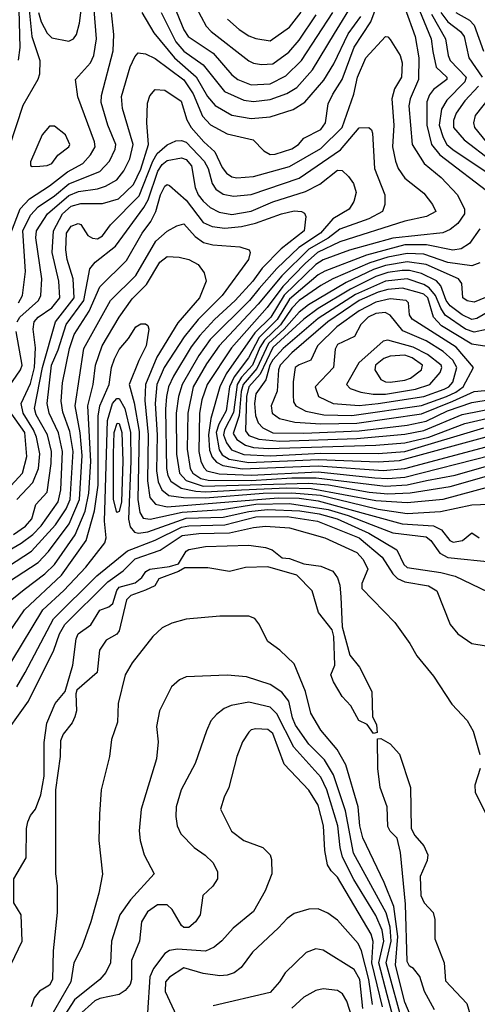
# Model space of a CAD drawing. Extents: x 501367 to 657802, y 482273 to 547541.
# Tile 150 of 256: x 553691 to 555598, y 516362 to 520464. Entities that reach past the tile are written whole.
import ezdxf

# ---------------------------------------------------------------- set-up
doc = ezdxf.new("R2010")
doc.units = 0

msp = doc.modelspace()

# ---------------------------------------------------------------- linework, layer by layer
at = {"layer": '0CON20XD'}
for points in [[(553769.1, 520495), (553779.8, 520455), (553805, 520408.8), (553825, 520389.5), (553895, 520374.6), (553914.7, 520385.3), (553926.9, 520403.1), (553940.1, 520449.9), (553968.9, 520681.1)], [(553680.5, 519205), (553690.8, 519225), (553768.6, 519295), (553779.2, 519315), (553782.6, 519385), (553758.4, 519555), (553761, 519585), (553807, 519655), (553895, 519732), (553935, 519748.1), (554015, 519759.7), (554048.8, 519771.2), (554095, 519797.3), (554125.2, 519835), (554149.3, 519885), (554163, 519945), (554119.1, 520095), (554114.8, 520145), (554151.6, 520268.4), (554170.3, 520309.7), (554185, 520326.2), (554215, 520322.8), (554255, 520302.1), (554375, 520213.5), (554412.9, 520155), (554452.3, 520062.3), (554486.3, 520026.3), (554555, 519988.4), (554663.6, 519963.6), (554708.2, 519918.2), (554735, 519903.3), (554755, 519904.1), (554825, 519926.4), (554852.5, 519945), (554875, 519970.4), (554945, 520006.6), (554964.4, 520035), (554976.2, 520113.8), (554996.1, 520153.9), (555035, 520215.3), (555085, 520350.5), (555153.2, 520455), (555185, 520537.1)], [(554280.7, 520495), (554341.8, 520371.8), (554375, 520333.1), (554455, 520275.7), (554544.2, 520165), (554625, 520128.8), (554665, 520124.2), (554735, 520132.3), (554803.6, 520156.4), (554845, 520182), (554910.7, 520255), (555003.1, 520406.9), (555085, 520539.6)], [(553730.3, 520505), (553741.3, 520395), (553775.2, 520295), (553772.7, 520237.3), (553766.7, 520215), (553703, 520107), (553646.2, 519933.8)], [(553654.3, 519575), (553693.2, 519676.8), (553731.3, 519718.7), (553815, 519772.5), (553889.6, 519830.4), (553953.5, 519865), (553985, 519901.1), (554004.8, 519935), (554002.9, 519955), (553933.3, 520143.3), (553923.3, 520215), (553985.5, 520284.5), (554000, 520315), (554011, 520385), (554001.1, 520505)], [(553686.5, 520505), (553691, 520349), (553683.6, 520296.4)], [(553686.1, 519285), (553702.1, 519315), (553715.1, 519415), (553703.2, 519585), (553735, 519650.5), (553767.8, 519685), (553835, 519730.5), (553895, 519780.9), (554025, 519832.4), (554064.3, 519875), (554088.5, 519925), (554091.3, 519945), (554058.4, 520025), (554030.5, 520119.5), (554030.9, 520149.1), (554080.5, 520335), (554082.5, 520402.5), (554072.8, 520495)], [(554200, 520495), (554249.8, 520409.8), (554336.4, 520305), (554426.2, 520226.2), (554473, 520145), (554505, 520107.1), (554575, 520066.8), (554655, 520052.8), (554735, 520059), (554830.3, 520089.7), (554879.1, 520120.9), (554958.1, 520211.9), (554999.9, 520280.1), (555059.9, 520405), (555111.9, 520478.1)], [(554333.1, 520523.1), (554375, 520421.5), (554393.3, 520395), (554496.7, 520325), (554574.2, 520235), (554599.6, 520215), (554655, 520193.3), (554735, 520197.2), (554799.2, 520230.8), (554865.5, 520294.5), (554996.2, 520495)], [(554425.5, 520515.5), (554467.8, 520437.8), (554488.4, 520415), (554645, 520293.6), (554665, 520283.2), (554698.2, 520278.2), (554745, 520280.6), (554811.5, 520328.5), (554855, 520379.3), (554926.5, 520485)], [(555295, 520513.5), (555338.5, 520395), (555354.5, 520305), (555353, 520215), (555318, 520135), (555312.3, 520105), (555326.5, 519945), (555376.6, 519865), (555447, 519807), (555515.2, 519735.1), (555544.3, 519675), (555544.3, 519655), (555515.8, 519615), (555485, 519590), (555453.9, 519576.1), (555245, 519554.7), (555065, 519503.7), (554955, 519464.4), (554925.1, 519444.9), (554793.3, 519316.7), (554736.5, 519225), (554670.5, 519159.5), (554551, 518989), (554525.1, 518935), (554486.7, 518803.3), (554477.5, 518735), (554481.4, 518671.4), (554492.1, 518642.1), (554510.8, 518620.8), (554536.5, 518606.5), (554617.5, 518592.5), (554935, 518605.7), (555205, 518586.2), (555295, 518594.2), (555655, 518690.7)], [(554556.5, 520466.6), (554605, 520423), (554645, 520397.4), (554675, 520385.7), (554735, 520376.8), (554815, 520433.6), (554864.2, 520495.8)], [(555346.7, 520526.7), (555405.5, 520385), (555411.6, 520331.6), (555426.5, 520266.6), (555470.6, 520225), (555471.2, 520215), (555415, 520174.1), (555398.6, 520151.4), (555387.8, 520122.2), (555387.3, 520025), (555407, 519945), (555441, 519901), (555659.6, 519735)], [(555445.6, 520495), (555475, 520455.8), (555527.6, 520415), (555542.7, 520395), (555562.2, 520305), (555618.3, 520225)], [(555507.8, 520495), (555565, 520462.5), (555585, 520441.9), (555623.4, 520333.4)], [(555406.9, 520486.9), (555464.8, 520385), (555475.6, 520315), (555484.1, 520295), (555551.1, 520225), (555545.2, 520205), (555471.1, 520128.9), (555447.7, 520092.3), (555438.4, 520025), (555455, 519973.3), (555470.4, 519945), (555495, 519924), (555635, 519830.6)], [(553678, 518465), (553745, 518535.7), (553768.8, 518595), (553774.1, 518655), (553760.7, 518725), (553748.5, 518755), (553704.4, 518825), (553696.9, 518865), (553735, 518949.2), (553752.8, 519015), (553757.1, 519097.1), (553746.9, 519175), (553751.4, 519205), (553768.1, 519225), (553825, 519263.4), (553857.9, 519305), (553853.2, 519375), (553826.6, 519495), (553831.6, 519585), (553869.3, 519655), (553905, 519687.3), (553945, 519698.6), (554035, 519699), (554101.8, 519718.2), (554165, 519778.1), (554195, 519842.2), (554227.9, 519945), (554219.8, 520035), (554222.9, 520117.1), (554233.4, 520146.6), (554255, 520173.1), (554295, 520171.2), (554363.6, 520125), (554387.4, 520047.4), (554405.6, 520015), (554458, 519955), (554503.8, 519913.8), (554535, 519848.7), (554552.7, 519825), (554575, 519809.4), (554595, 519805.6), (554665, 519811.1), (554815, 519853.3), (554945, 519927.6), (555034.2, 520015), (555083.5, 520153.5), (555098.1, 520225), (555133.5, 520305), (555215, 520394.4), (555225, 520393.1), (555235, 520381.4), (555276.4, 520315), (555284.6, 520285), (555282.3, 520225), (555253, 520177), (555240.8, 520135), (555250.2, 520025), (555244.3, 519935), (555256.7, 519875), (555267.9, 519845), (555295, 519803.8), (555375, 519741.5), (555411.5, 519695), (555424.4, 519665), (555386.2, 519643.8), (555295, 519624.4), (555025, 519538.6), (554931.7, 519495), (554880.8, 519449.2), (554787, 519353), (554721.9, 519265), (554572.6, 519097.4), (554472.4, 518945), (554449.2, 518880.8), (554439.8, 518825), (554437.3, 518665), (554445.5, 518625.5), (554458, 518598), (554471.1, 518585), (554522.4, 518572.4), (554655, 518566.9), (554935, 518580.2), (555170.6, 518555), (555225, 518552.3), (555295, 518558.9), (555655, 518650.6)], [(555603.1, 520186.9), (555545, 520125.7), (555509.4, 520075), (555498.4, 520045), (555498.9, 520015), (555543.5, 519963.5), (555655, 519878.1)], [(555657.9, 520152.1), (555589.1, 520065), (555581.5, 520035), (555586, 520015), (555634.8, 519955)], [(553665, 518319.7), (553715, 518354.5), (553741.8, 518385), (553757.3, 518445), (553805, 518495.6), (553821.5, 518615), (553822.7, 518665), (553806.3, 518735), (553758.7, 518818.7), (553752.1, 518845), (553785.6, 519015), (553839.5, 519205), (553918.3, 519305), (553912.8, 519385), (553888.3, 519465), (553883.1, 519505), (553886.2, 519575), (553905, 519603.7), (553934.6, 519614.6), (553945, 519610.4), (553974.6, 519564.6), (553994, 519554), (554015, 519551.9), (554035, 519563.4), (554069.7, 519610.3), (554188.9, 519731.1), (554245, 519874.8), (554263.7, 519906.4), (554305, 519942.5), (554340.7, 519959.3), (554365, 519961.5), (554385, 519954.8), (554459.5, 519875), (554475.7, 519845), (554492.1, 519782.1), (554508.5, 519758.5), (554538, 519738), (554580.9, 519729.1), (554655, 519735.9), (554855, 519804.8), (555027.2, 519922.8), (555105, 520013.5), (555145, 520015.6), (555156, 520006), (555161.1, 519991.1), (555168.8, 519845), (555212.7, 519735), (555212.5, 519695), (555202.3, 519665), (555144.9, 519635.1), (555025, 519591.7), (554975.8, 519554.2), (554895, 519507.9), (554783.2, 519396.8), (554685, 519279.3)], [(553742.2, 519852.2), (553775, 519854.6), (553805, 519856.5), (553824.3, 519865), (553849.9, 519900.1), (553895, 519934.5), (553899.5, 519945), (553881.4, 519985), (553835, 520021.1), (553815, 520021.1), (553784.5, 519985), (553735, 519872.5), (553735, 519857.5), (553742.2, 519852.2)], [(553578.3, 518215), (553697.1, 518282.9), (553745, 518319.3), (553779.6, 518355), (553851.5, 518455), (553861.7, 518505), (553869.4, 518665), (553852.9, 518742.9), (553813.4, 518825), (553804.9, 518864.9), (553823.2, 519025), (553851.3, 519088.7), (553883.9, 519195), (553957.7, 519295), (553983.5, 519426.5), (554005.5, 519454.5), (554089.3, 519520.7), (554208, 519682), (554225.5, 519714.5), (554266.7, 519833.3), (554285, 519861.7), (554305, 519878.3), (554365, 519888.3), (554385, 519881.9), (554406.8, 519855), (554421.8, 519765), (554434.5, 519735), (554455, 519707.8), (554485, 519681.9), (554522, 519662), (554575, 519653.1), (554655, 519666.5), (554745.1, 519704.9), (554881.9, 519748.1), (554940.7, 519779.3), (555015, 519837.3), (555035, 519836.5), (555061.4, 519811.4), (555081.4, 519781.4), (555092.4, 519745), (555082.9, 519707.1), (555063.9, 519675), (554995.7, 519634.3), (554944.5, 519575), (554854.3, 519515.7), (554762.3, 519427.7), (554689.1, 519345), (554648.8, 519295), (554485, 519131.6), (554436.5, 519065), (554367.2, 518945), (554351.9, 518895), (554343.1, 518825), (554344.7, 518654.7), (554356.1, 518575), (554385, 518543.8), (554455, 518521.3), (554895, 518533.8), (554976.8, 518526.8), (555146.3, 518496.3), (555225, 518489.2), (555317.1, 518492.9), (555485, 518518.9), (555665, 518570.9)], [(553479.3, 518080.7), (553740, 518250), (553840.3, 518359.7), (553883.7, 518426.3), (553901.1, 518465), (553912.9, 518665), (553899, 518749), (553869.7, 518829.7), (553863, 518875), (553868.6, 518951.4), (553897.9, 519095), (553917.1, 519152.9), (553980.1, 519249.9), (554025, 519352), (554135, 519460.8), (554201.3, 519575), (554236.5, 519623.5), (554258.5, 519665), (554277.3, 519735), (554295, 519770.8), (554305, 519777.5), (554315, 519773.1), (554385, 519712.3), (554455, 519619.1), (554492.3, 519602.3), (554545, 519596.1), (554615, 519603.2), (554673.4, 519616.6), (554781.9, 519655)], [(554781.9, 519655), (554835, 519668.3), (554865, 519665.2), (554878, 519658), (554883.5, 519645), (554876.3, 519585), (554780.9, 519509.1), (554701.5, 519428.5), (554661.8, 519375), (554589.2, 519295), (554502.2, 519215), (554441.3, 519148.7), (554405, 519101), (554330.9, 518979.1), (554310.1, 518935), (554302.3, 518895), (554298.1, 518841.9), (554302.9, 518595), (554308.3, 518565), (554321.1, 518541.1), (554363, 518513), (554425, 518499.7), (554465, 518496.8), (554615.5, 518505.5), (554804, 518514), (554905, 518511.4), (555175, 518460.7), (555305, 518453.1), (555455, 518466.5), (555655, 518520.7)], [(553616.1, 518103.9), (553767, 518203), (553811.1, 518248.9), (553896.5, 518363.5), (553939.8, 518465), (553951.5, 518648.5), (553942.8, 518742.8), (553922, 518855), (553957.3, 519095), (554069.2, 519295), (554175, 519398.2), (554258.5, 519541.5), (554305, 519583.4), (554345, 519606.2), (554375, 519613.8), (554421.4, 519561.4), (554456, 519536), (554495, 519526.7), (554608.1, 519518.1), (554646.2, 519506.2), (554651.4, 519495), (554643.6, 519465), (554534, 519315), (554434.3, 519215.7), (554376.5, 519143.5), (554292.9, 519015), (554262.7, 518945), (554254.5, 518865), (554263.8, 518735), (554261.1, 518585), (554268.2, 518538.2), (554282.5, 518505), (554311.8, 518481.8), (554372.9, 518472.9), (554465, 518472.7), (554705, 518491.1), (554825, 518493.5), (554943.5, 518483.5), (555065, 518454.2), (555185, 518424.6), (555305, 518406.5), (555444.7, 518415.3), (555575, 518443.7), (555646.4, 518446.4)], [(555607.5, 519592.5), (555565, 519532.1), (555530.3, 519509.7), (555495, 519503.8), (555385.8, 519525.8), (555295, 519525.8), (555136.5, 519483.5), (554962.7, 519417.3), (554935, 519400.9), (554815, 519300.1), (554763, 519215), (554689.2, 519140.8), (554644.1, 519055), (554583.7, 518976.3), (554565.1, 518935), (554551.3, 518835), (554520.3, 518779.7), (554509.2, 518745), (554521.8, 518671.8), (554535, 518650.9), (554563.6, 518633.6), (554645, 518619.9), (554935, 518631.8), (555185, 518621.9), (555272.8, 518627.2), (555635, 518725.9)], [(553635, 518030.2), (553709.2, 518090.8), (553796, 518156), (553835.1, 518194.9), (553921.3, 518318.7), (553963, 518417), (553978.8, 518491.2), (553986.8, 518623.2), (553974.6, 518855), (553996.8, 518945), (554006.1, 519025), (554033.8, 519105), (554104.6, 519225.4), (554158.7, 519301.3), (554219.6, 519360.4), (554275, 519454.7), (554305, 519478.2), (554355.2, 519475.2), (554395, 519465.3), (554433.9, 519443.9), (554459.8, 519409.8), (554468.1, 519375), (554440.2, 519305), (554349.1, 519200.9), (554261.9, 519058.1), (554214.3, 518945), (554212.1, 518877.9), (554225.7, 518734.3), (554222.8, 518542.8), (554233.3, 518473.3), (554255.9, 518445.9), (554305, 518435.3), (554767.3, 518472.7), (554855, 518470.2), (554935, 518460.2), (555285, 518363.3), (555415.7, 518355.7), (555448.8, 518338.8), (555482.5, 518295), (555497.1, 518287.1), (555535.8, 518295), (555575, 518326.7), (555606, 518306)], [(555608.5, 519451.5), (555575, 519439.3), (555475, 519452.7), (555375, 519487.8), (555305, 519490.8), (555225, 519474.3), (555149.1, 519450.9), (554995.2, 519384.8), (554945, 519357.1), (554855, 519294.2), (554825, 519262.2), (554776.8, 519193.2), (554710.4, 519129.6), (554691.3, 519098.7), (554661, 519025), (554614.8, 518975.2), (554596.5, 518945), (554582, 518828), (554543.5, 518755), (554539.4, 518735), (554551.8, 518701.8), (554572.6, 518672.6), (554625, 518652.3), (554735, 518647.5), (554945, 518658.8), (555185, 518656.8), (555295, 518665.6), (555625, 518763.3)], [(555655, 519316.8), (555585, 519287), (555555, 519293.5), (555537.9, 519305), (555533.3, 519365), (555519.6, 519385), (555385, 519444.2), (555305, 519455.4), (555215, 519439.8), (555165, 519423.1), (555050.6, 519369.4), (554894, 519276), (554855, 519246.1), (554793.4, 519175), (554727.2, 519115), (554678.9, 519011.1), (554622.3, 518945), (554613.6, 518915), (554605.6, 518815), (554579.8, 518740.2), (554595, 518715.7), (554632.2, 518692.2), (554665, 518682.2), (554727.1, 518677.1), (555175, 518691.3), (555295, 518701.8), (555395.2, 518724.8), (555545, 518781.4), (555845, 518850.9)], [(555665, 519259), (555595, 519219.5), (555575, 519215.8), (555535, 519234.2), (555485, 519272.7), (555467.9, 519295), (555445.7, 519355.7), (555427, 519377), (555365, 519406.8), (555315, 519418.9), (555285, 519419.7), (555225, 519410.7), (555175, 519394.8), (555068.5, 519341.5), (554935, 519260.4), (554875, 519216.7), (554745, 519098.6), (554692.6, 518987.4), (554644.8, 518935), (554636.4, 518895), (554631.6, 518751.6), (554645, 518732.5), (554687.1, 518717.1), (554775, 518707.8), (555095, 518720), (555295, 518738), (555375, 518752.3), (555535, 518819.9), (555775, 518867)], [(555636, 519174), (555585, 519162.9), (555547.9, 519175), (555463.4, 519233.4), (555445, 519261.9), (555423.4, 519315), (555397.2, 519347.2), (555375, 519361), (555305, 519384.5), (555215, 519375.4), (555089.9, 519320.1), (554935, 519219.9), (554788.6, 519095), (554745, 519047), (554733.2, 519025), (554716.6, 518963.4), (554674.2, 518905), (554668.8, 518865), (554672.6, 518815), (554684.8, 518785), (554703.9, 518763.9), (554745, 518743.6), (554875, 518742.3), (555105, 518752), (555305, 518775.4), (555385, 518791.9), (555472.7, 518835), (555575, 518869.8), (555795, 518904.9)], [(555655, 519100), (555575, 519112.2), (555448.8, 519188.8), (555414.8, 519225), (555392, 519305), (555375, 519320.4), (555356.9, 519326.9), (555285.3, 519345.3), (555225, 519340), (555185, 519328.9), (555105, 519294.7), (554974.3, 519205), (554825, 519077), (554775.9, 519025), (554769.2, 519005), (554762.9, 518917.1), (554739.1, 518855), (554743.4, 518825), (554772.9, 518802.9), (554837, 518787), (554945, 518780.3), (555095, 518783.2), (555365, 518822.6), (555495.6, 518875.6), (555585, 518914.6), (555745, 518930.1)], [(555075, 518814.7), (555365, 518857.5), (555468.8, 518895), (555507.4, 518912.6), (555538.3, 518935), (555581.2, 519015), (555509.6, 519099.6), (555326.8, 519216.8), (555315.4, 519235), (555310.4, 519285), (555300.6, 519295), (555235, 519300.9), (555175, 519287.3), (555105, 519251.1), (555011.8, 519185), (554931, 519105), (554904.3, 519045.7), (554855, 519027), (554838.9, 519015), (554829.8, 518955), (554829.7, 518899.7), (554832.3, 518872.3), (554842, 518855), (554882.7, 518832.7), (554957.7, 518817.7), (555075, 518814.7)], [(554685, 519279.3), (554521.6, 519105), (554469.3, 519030.7), (554414.1, 518935), (554390.9, 518825), (554388.5, 518675), (554400.7, 518595), (554412.7, 518575), (554445, 518553.4), (554475.5, 518545.5), (554655, 518544.9), (554825, 518556.2), (554926.1, 518556.1), (555215, 518520.6), (555305, 518526.1), (555385.4, 518544.6), (555505, 518566.8), (555665, 518612.2)], [(555105, 518857), (555185, 518864.7), (555375, 518894.6), (555459.8, 518925), (555478.3, 518935), (555495.5, 518954.5), (555512.9, 519015), (555495.8, 519045.8), (555455, 519081.8), (555385, 519125.9), (555287.7, 519167.7), (555235, 519233.3), (555214.1, 519244.1), (555175, 519240.4), (555143.4, 519225), (555112.9, 519195), (555085.8, 519144.2), (555015, 519110.6), (555005, 519091.2), (554998.8, 519015), (554921.4, 518935), (554935.4, 518895), (554996.9, 518865), (555105, 518857)], [(553621.1, 517875), (553710.2, 518005), (553865, 518150.2), (553968, 518295), (554002.3, 518417.7), (554017.6, 518525), (554017.6, 518812.4), (554024.3, 518855.7), (554062.8, 518945), (554072.8, 519015), (554085, 519050.9), (554105, 519090), (554144.4, 519135.6), (554175, 519184.5), (554195, 519197.5), (554215, 519197.5), (554225, 519190), (554228.5, 519175), (554217.3, 519105), (554186.6, 519045), (554147.4, 518945), (554167.6, 518867.6), (554188.1, 518748.1), (554182.3, 518465), (554191.1, 518411.1), (554205, 518387.2), (554235, 518382.7), (554367.4, 518412.6), (554535, 518423), (554674.5, 518445.5), (554815, 518448.7), (554976.4, 518423.6), (555058.9, 518398.9), (555155, 518360.7), (555245, 518326.8), (555385, 518310.1), (555404, 518295), (555441.2, 518241.2), (555475, 518222.9), (555665, 518204.8)], [(553645.7, 518935), (553694.4, 519005), (553701.1, 519025), (553675.5, 519165)], [(555164.2, 518904.2), (555215, 518904.3), (555340, 518925), (555399.2, 518945), (555442.2, 518995), (555449.8, 519015), (555446.3, 519025), (555389.5, 519069.5), (555329.7, 519099.7), (555225, 519129.2), (555205, 519125.4), (555103.4, 519035), (555053.1, 518945), (555067.7, 518927.7), (555112.6, 518912.6), (555164.2, 518904.2)], [(555235, 518954.8), (555295, 518961.8), (555319.4, 518970.6), (555365.2, 519005), (555368.8, 519025), (555326.1, 519055), (555295, 519066.9), (555235, 519061.8), (555207.4, 519052.6), (555172.9, 519025), (555170.2, 519005), (555195, 518965.4), (555215, 518955.3), (555235, 518954.8)], [(553658.5, 517791.5), (553787, 518005), (553874.5, 518085.5), (553966.4, 518183.6), (554044.8, 518285.2), (554051.6, 518305), (554043.4, 518375), (554046.3, 518465), (554056.2, 518795), (554077.9, 518865), (554095, 518886), (554105, 518885.6), (554129, 518845), (554151.8, 518745), (554153.4, 518625), (554143.4, 518383.4), (554151.1, 518351.1), (554169.7, 518329.7), (554185.2, 518325.2), (554225, 518330.4), (554385, 518387.4), (554538.2, 518391.8), (554645, 518414.9), (554722.9, 518422.9), (554857.4, 518417.4), (554938, 518405), (555014.2, 518385), (555145.2, 518325.2), (555262.9, 518255), (555291.2, 518195), (555305, 518181.3), (555445, 518161), (555505, 518146), (555815, 517996.9)], [(553639, 518505), (553702.3, 518575), (553720.6, 518645), (553711.6, 518745), (553648.2, 518835)], [(554095, 518411.2), (554081.7, 518465), (554081.5, 518655), (554084.9, 518745), (554097.1, 518782.9), (554105, 518782.5), (554116.1, 518745), (554120.1, 518625), (554115.1, 518455), (554105, 518415.4), (554095, 518411.2)], [(553678.1, 517685), (553713, 517745), (553832.1, 517967.9), (554012.2, 518147.8), (554139.3, 518250.7), (554255, 518295.3), (554365, 518349.4), (554395, 518356.1), (554545, 518359.5), (554675, 518392.6), (554805.7, 518394.3), (554931.5, 518375), (555105.5, 518305.5), (555201.6, 518225), (555245.4, 518155.4), (555265.6, 518135.6), (555295, 518122), (555394.2, 518105), (555429.4, 518085), (555484.4, 517945), (555516, 517905), (555575, 517865.6), (555635, 517855.6)], [(553604.6, 517455), (553727.6, 517625), (553833, 517837), (553856.9, 517905), (553878.7, 517945), (554057.5, 518122.5), (554121.7, 518168.3), (554172.2, 518217.8), (554275.5, 518254.5), (554367.5, 518315), (554436.9, 518323.1), (554565, 518326.9), (554665, 518348.9), (554715, 518353.6), (554815, 518346.8), (554961.5, 518305), (555095, 518244.7), (555122.1, 518215), (555141.6, 518175), (555116.2, 518115), (555116.2, 518095), (555253.3, 517953.3), (555316.5, 517865), (555345, 517814.3), (555415, 517729.2), (555492, 517612), (555556, 517545), (555579.7, 517499.7), (555607.6, 517402.4)], [(553803.5, 517533.5), (553838.8, 517615), (553880, 517665), (553912.2, 517775), (553925.4, 517885), (553934.6, 517905), (553987.6, 517942.4), (554025, 518004.3), (554061.8, 518018.2), (554078.6, 518031.4), (554095, 518085.6), (554105, 518099.5), (554172.4, 518117.6), (554199.7, 518140.3), (554216.2, 518165), (554233.3, 518175), (554315, 518185.5), (554352.9, 518197.1), (554385, 518250), (554395, 518257.3), (554465, 518269.1), (554645.4, 518275.4), (554715.4, 518265.4), (554742.5, 518255), (554785, 518222.5), (554815, 518218.8), (554875, 518197.5), (554945, 518187.8), (554995, 518166.2), (555015, 518138.8), (555025, 518108.8), (555029.3, 518059.3), (555034.2, 517934.2), (555066.1, 517816.1), (555107, 517767), (555158, 517665), (555161.2, 517561.2), (555177, 517527), (555180, 517495), (555165, 517490), (555138.3, 517528.3), (555103.8, 517545), (555070, 517605), (555034.2, 517644.2), (554998, 517705), (554986.7, 517735), (555004.4, 517775.6), (554999.2, 517895), (554992.3, 517922.3), (554936, 517995), (554910, 518085), (554845, 518150), (554725, 518184), (554631.7, 518181.7), (554565, 518165.8), (554475, 518181.2), (554379.3, 518180.7), (554352.5, 518165), (554270, 518135), (554253.3, 518105), (554215, 518088.1), (554154.4, 518065.6), (554135, 518046.7), (554105, 517918), (554095, 517904.4), (554050.4, 517879.6), (554022.7, 517837.3), (554012.9, 517745), (553928.8, 517671.2), (553924, 517655), (553926.7, 517585), (553920.3, 517559.7), (553909.2, 517535), (553872.4, 517487.6), (553860.3, 517459.7), (553859.2, 517395), (553840.5, 517255), (553840.5, 516905), (553846.9, 516855), (553846.9, 516745), (553829.7, 516585), (553826.8, 516465), (553815, 516442.2), (553772.9, 516417.1), (553751.2, 516388.8), (553738.6, 516351.4)], [(555340.4, 516265), (555295, 516371.3), (555257.3, 516525), (555266.7, 516645), (555249.2, 516769.3), (555209.3, 516869.3), (555120, 517055), (555107.8, 517105), (555100.5, 517185), (555049.5, 517359.5), (555013, 517423), (554945, 517504.6), (554903.7, 517575), (554881, 517665), (554835, 517780), (554775, 517836.9), (554724.1, 517874.1), (554687.5, 517947.5), (554670, 517970), (554645, 517979.5), (554525, 517979.6), (554385, 517966.8), (554325, 517949.6), (554285, 517930), (554245.5, 517895), (554159.6, 517785), (554130, 517735), (554100.5, 517615), (554097.6, 517537.6), (554073.5, 517465), (554064.5, 517395), (554030.5, 517255), (554023.6, 517153.6), (554020.4, 517045), (554035.4, 516904.6), (554020.4, 516825), (553986.5, 516705), (553950.2, 516599.8), (553916.2, 516535), (553904.4, 516455), (553798.9, 516275)], [(555291.7, 516265), (555218, 516535), (555239.3, 516625), (555233.8, 516683.8), (555217.3, 516742.7), (555082.1, 516992.1), (555048.7, 517168.7), (554997.8, 517317.8), (554960.7, 517380.7), (554895, 517446.1), (554839.8, 517525), (554826.8, 517555), (554811.7, 517625), (554783, 517663), (554735, 517694.7), (554636.3, 517726.3), (554555, 517733.9), (554385, 517725.8), (554356.5, 517713.5), (554323.8, 517685), (554272.7, 517585), (554260.9, 517519.1), (554267.1, 517455), (554260.5, 517385), (554196.2, 517175), (554187.9, 517085), (554192.1, 517045), (554209.5, 516985), (554250.8, 516905), (554152.6, 516797.4), (554108.4, 516735), (554073.6, 516625), (554069.2, 516535), (554050, 516495), (554023.9, 516465), (553919.5, 516380.5), (553863.2, 516295)], [(555258.2, 516265), (555221.5, 516401.5), (555186.6, 516535), (555208.2, 516625), (555201.2, 516671.2), (555175, 516732.3), (555082.6, 516882.6), (555035.9, 516975), (555025.4, 517015), (555016.6, 517105), (554970.4, 517255), (554945, 517308.1), (554833.4, 517433.4), (554761.8, 517571.8), (554735, 517599.6), (554645, 517620.2), (554572.5, 517607.5), (554543.3, 517595), (554510.1, 517569.9), (554487.3, 517542.7), (554468.4, 517501.6), (554421.8, 517365), (554363.1, 517255), (554342.7, 517185), (554341.1, 517145), (554346.8, 517105), (554361.7, 517071.7), (554417.8, 517015), (554463.9, 516983.9), (554495, 516953.1), (554514.7, 516915), (554514.7, 516885), (554495.7, 516854.3), (554453.8, 516815), (554443.2, 516735), (554423.8, 516705), (554395, 516682.5), (554375, 516682.1), (554365, 516690.6), (554326.6, 516756.6), (554305, 516775.7), (554265, 516775.7), (554223, 516747), (554198.8, 516705), (554190, 516625), (554156.7, 516545), (554156.4, 516465), (554150.3, 516445), (554130.5, 516419.5), (554105, 516402.6), (554025, 516386.2), (554004, 516376), (553935, 516314.8)], [(553615, 516260), (553624.2, 516465), (553701.2, 516625), (553696.7, 516735), (553666.2, 516785), (553666, 516885), (553717.2, 516972.8), (553719.5, 517095), (553725, 517122.5), (553735, 517148.8), (553756.2, 517175), (553778.8, 517235), (553792.7, 517312.7), (553793, 517453), (553803.5, 517533.5)], [(555201.9, 516351.9), (555158, 516535), (555163.5, 516623.5), (555154.6, 516654.6), (555015, 516891.5), (554988.4, 516918.4), (554973.7, 516943.7), (554962.8, 517002.8), (554957, 517105), (554935, 517191.8), (554895, 517254.6), (554793, 517363), (554745, 517490), (554725, 517506.8), (554675, 517510), (554655, 517505.7), (554645, 517495.8), (554619.4, 517455), (554595.6, 517395), (554561.5, 517265), (554542.5, 517225), (554527.3, 517175), (554572.8, 517082.8), (554624.6, 517044.6), (554703.8, 517015), (554734, 516985), (554740, 516965), (554740.8, 516905), (554714.1, 516834.1), (554665, 516748.1), (554580.4, 516679.6), (554533.5, 516626.5), (554500.5, 516599.5), (554465, 516582.8), (554348.1, 516591.9), (554315, 516586.4), (554295.8, 516574.2), (554248.6, 516511.4), (554233.1, 516476.9), (554223.5, 516326.5)], [(555419.5, 516339.5), (555377.1, 516415), (555357.4, 516477.4), (555331.4, 516511.4), (555315, 516520.8), (555305, 516540), (555298.6, 516778.6), (555277.8, 516995), (555263.9, 517053.9), (555235, 517083.3), (555225, 517102.5), (555222.5, 517185), (555193.3, 517265), (555182.9, 517345), (555181.7, 517468.3), (555195, 517470), (555235, 517446.7), (555273.9, 517403.9), (555318.8, 517265), (555322, 517095), (555336.7, 517065), (555375, 517022.5), (555390.8, 516985), (555388.3, 516961.7), (555360, 516895), (555362, 516815), (555376.7, 516785), (555413.9, 516743.9), (555420, 516715), (555420, 516635), (555458.8, 516535), (555465, 516460), (555553.3, 516365), (555586.4, 516256.4)], [(555610, 517345), (555587.5, 517275), (555589.2, 517245), (555665, 517093.3)], [(555161.5, 516361.5), (555145.2, 516465), (555115.1, 516585.1), (555101.1, 516615), (555015, 516711.8), (554975, 516742.1), (554935, 516759.3), (554895, 516758), (554835, 516739.7), (554805, 516718.9), (554769.6, 516680.4), (554660.8, 516579.2), (554614.1, 516515.9), (554585, 516493.2), (554555, 516483), (554525, 516481.2), (554455, 516490.2), (554375, 516514.3), (554315.3, 516475), (554298.3, 516455), (554296.2, 516415), (554362.7, 516275)], [(555120.9, 516345), (555108.6, 516465), (555085, 516507.3), (554955, 516586.9), (554925, 516593.6), (554885, 516577.8), (554796.3, 516493.7), (554773.1, 516455), (554735, 516410.5), (554496.7, 516355)], [(555086, 516275), (555054.3, 516374.3), (555035.4, 516405.4), (555015, 516419.7), (554955, 516425.9), (554925, 516419.7), (554875, 516391.6), (554825, 516345.4)]]:
    msp.add_lwpolyline(points, dxfattribs=at)

doc.saveas('drawing.dxf')
